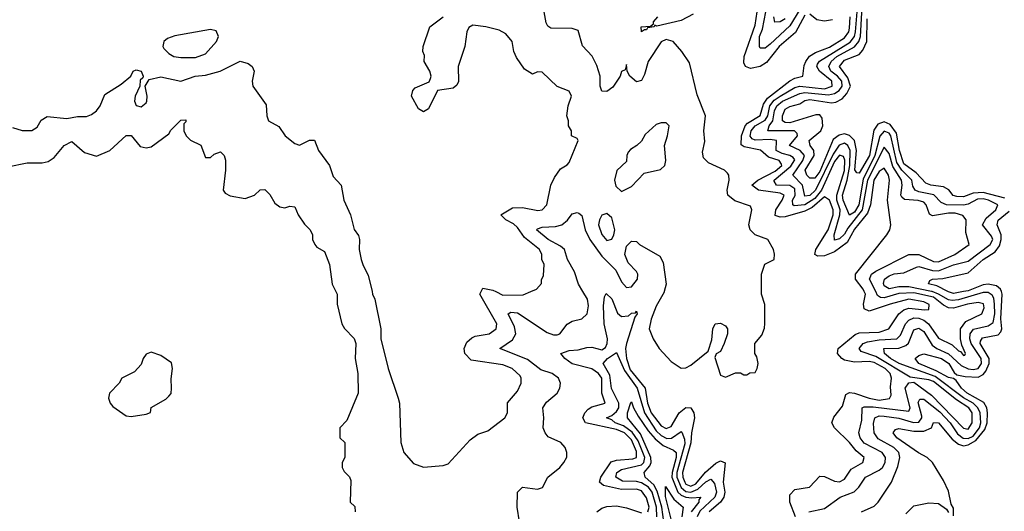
# Model space of a CAD drawing. Header units: inches. Extents: x 2601469 to 2753575, y 449403 to 582909.
# Tile 7 of 256: x 2634600 to 2638575, y 469113 to 471099. Entities that reach past the tile are written whole.
import ezdxf

# ---------------------------------------------------------------- set-up
doc = ezdxf.new("R2010")
doc.units = ezdxf.units.IN
doc.header["$MEASUREMENT"] = 0
doc.layers.add('C6436', color=7, linetype='Continuous')
doc.layers.add('C6437', color=7, linetype='Continuous')

msp = doc.modelspace()

# ---------------------------------------------------------------- linework, layer by layer
at = {"layer": 'C6436', "color": 4}
for points, elevation in [([(2635876.7, 470000), (2635882, 469990), (2635881, 469950), (2635901, 469870), (2635910.7, 469850.7), (2635950.4, 469810.4), (2635957.3, 469790), (2635954.8, 469730), (2635964.7, 469670), (2635966.8, 469590), (2635921, 469479), (2635892, 469450), (2635892, 469410), (2635912, 469390), (2635912, 469330), (2635902, 469310), (2635902, 469290), (2635910, 469274), (2635931.6, 469251.6), (2635936.9, 469236.9), (2635934, 469150), (2635952.7, 469132.7), (2635954, 469110)], 24), ([(2636022.6, 470000), (2636024.9, 469990), (2636033.4, 469970), (2636058, 469850), (2636058, 469810), (2636088, 469690), (2636128.2, 469570), (2636132.7, 469550), (2636138.8, 469390), (2636150.9, 469350.9), (2636190, 469306), (2636230, 469291.3), (2636310, 469298), (2636330, 469304.7), (2636418, 469402), (2636450, 469424.7), (2636490, 469438), (2636558, 469490), (2636568.7, 469510), (2636569.3, 469550.7), (2636610, 469598), (2636625.2, 469630), (2636625.2, 469650), (2636620.2, 469660.2), (2636588.7, 469690), (2636550, 469703.7), (2636423.1, 469723.1), (2636397, 469750), (2636394.5, 469770), (2636404.5, 469795.5), (2636426, 469814), (2636439.3, 469820.7), (2636495.3, 469830), (2636524, 469850), (2636526, 469870), (2636458, 469990), (2636463, 470000)], 28), ([(2636522, 470000), (2636550, 469986), (2636633.2, 469986.8), (2636663.2, 470000)], 28), ([(2636618, 469070), (2636608.7, 469130), (2636609.4, 469190.6), (2636630, 469210.8), (2636690, 469201.6), (2636711.1, 469208.9), (2636732.7, 469250), (2636781.2, 469290), (2636797.2, 469310), (2636809.1, 469330.9), (2636809.2, 469350), (2636802.7, 469370), (2636785.2, 469390), (2636733.3, 469413.3), (2636720.9, 469430), (2636714, 469450), (2636716.2, 469490), (2636712.3, 469530), (2636726.6, 469553.4), (2636769.3, 469590), (2636780.9, 469610), (2636783.7, 469630), (2636775.1, 469650), (2636750, 469669.4), (2636703.6, 469683.6), (2636650, 469725.6), (2636539, 469770), (2636590, 469805.3), (2636602.7, 469830), (2636598, 469858), (2636572.7, 469910), (2636582.8, 469917.2), (2636610, 469914.9), (2636730, 469834.9), (2636754.8, 469825.2), (2636770, 469825), (2636780.7, 469830), (2636810.8, 469869.2), (2636830, 469880.3), (2636869.7, 469890.3), (2636891.2, 469910), (2636896.8, 469943.2), (2636891.8, 469970), (2636874.1, 470000)], 24), ([(2637135.8, 469110), (2637140.9, 469130), (2637130, 469167), (2637110, 469195.3), (2637090, 469201.5), (2637030, 469200.3), (2636957.5, 469217.5), (2636940.7, 469230), (2636946.3, 469250), (2636987.4, 469312.6), (2637010, 469319.6), (2637075.9, 469324.1), (2637089.7, 469330.3), (2637090, 469354.5), (2637070, 469400.9), (2637042, 469430), (2637010, 469442.8), (2636883.7, 469470), (2636873.6, 469490), (2636881.6, 469510), (2636894.6, 469525.4), (2636910, 469534.4), (2636964, 469550), (2636949.6, 469590), (2636950.8, 469650), (2636936.4, 469670), (2636910, 469687.6), (2636830, 469708.1), (2636800.5, 469730), (2636785.2, 469750), (2636817.8, 469762.2), (2636854.8, 469765.3), (2636890, 469774.9), (2636910, 469775.6), (2636950, 469764.7), (2636965.1, 469774.9), (2636971.8, 469790), (2636972.5, 469810), (2636959.5, 469870), (2636956.8, 469943.2), (2636961.1, 469978.9), (2636967.7, 469992.3), (2636990, 469970.4), (2637013.6, 469913.6), (2637030, 469899.2), (2637057.5, 469902.5), (2637070, 469912.8), (2637085.6, 469914.4), (2637090, 469921), (2637092.3, 469910), (2637083.1, 469896.9), (2637049.4, 469790), (2637046.4, 469770), (2637050.1, 469730), (2637064.8, 469684.8), (2637124.6, 469610), (2637134, 469550), (2637149.4, 469510), (2637190, 469457.8), (2637210, 469447.1), (2637230, 469455.3), (2637262.6, 469510), (2637290, 469532.4), (2637310, 469530.6), (2637322, 469510), (2637324.7, 469490), (2637312.6, 469430), (2637310.1, 469389.9), (2637276.1, 469270), (2637277.3, 469250), (2637285.1, 469230), (2637290, 469222.8), (2637310, 469214.5), (2637330, 469224.3), (2637369, 469271), (2637410, 469307.8), (2637430, 469317), (2637448.1, 469308.1), (2637440.2, 469230), (2637446.7, 469190), (2637442.9, 469170), (2637429.1, 469150), (2637384, 469110)], 16), ([(2637202.2, 470000), (2637201.8, 469998.2), (2637170, 469940.9), (2637148.9, 469888.9), (2637141.6, 469850), (2637157.3, 469810), (2637182, 469770), (2637230, 469718.4), (2637270, 469690.4), (2637290, 469692.4), (2637310, 469702.4), (2637380.2, 469759.8), (2637394.6, 469805.4), (2637398, 469850), (2637408, 469870), (2637430, 469872), (2637450, 469862), (2637458, 469850), (2637458, 469830), (2637444.7, 469790), (2637430, 469758), (2637411.6, 469748.4), (2637406, 469734), (2637430, 469662), (2637450, 469654), (2637490, 469672), (2637510, 469672), (2637523.6, 469663.6), (2637536.4, 469663.6), (2637548.4, 469671.6), (2637570, 469674), (2637578, 469690), (2637582, 469710), (2637576.4, 469736.4), (2637568, 469750), (2637568, 469790), (2637596.4, 469823.6), (2637607.3, 469852.7), (2637608.4, 469871.6), (2637608.4, 469948.4), (2637595.3, 469990), (2637595.3, 470000)], 24), ([(2637731.9, 469090), (2637709.8, 469150), (2637710, 469178.8), (2637730, 469200.4), (2637789.4, 469210.6), (2637830, 469254), (2637850, 469253), (2637890, 469234), (2637910, 469232.4), (2637930, 469243), (2637957.4, 469282.6), (2638004, 469310), (2638009.2, 469330), (2637977.2, 469357.2), (2637950, 469391.2), (2637889.5, 469450), (2637879.3, 469470), (2637886.8, 469493.2), (2637922, 469538), (2637934.9, 469585.1), (2637950, 469592.6), (2637970, 469590.2), (2638029.5, 469569.5), (2638070, 469562), (2638112.1, 469567.9), (2638118.6, 469581.4), (2638115.8, 469615.8), (2638119.7, 469650), (2638114, 469670), (2638094.2, 469690), (2638050, 469713.9), (2638030, 469717.7), (2637970, 469715), (2637930, 469723.8), (2637918.7, 469730), (2637901.3, 469750), (2637905.1, 469770), (2637972.8, 469827.2), (2637990, 469833.1), (2638070, 469836.5), (2638109.5, 469850), (2638149.7, 469910.3), (2638170, 469927), (2638190, 469933), (2638253.9, 469926.1), (2638270, 469928.2), (2638271.8, 469948.2), (2638250, 469958.3), (2638190, 469969.4), (2638114, 469950), (2638030, 469920.5), (2638009.6, 469930), (2638006.9, 469950), (2638014.8, 469990), (2638010.1, 470000)], 16), ([(2637786, 469110), (2637850, 469123.7), (2637912.7, 469170), (2637968.5, 469191.5), (2637987.6, 469210), (2638014.5, 469250), (2638070, 469278.9), (2638083, 469290), (2638094.8, 469310), (2638095.1, 469330), (2638081.6, 469350), (2638010, 469388.5), (2637993, 469410), (2637987.6, 469430), (2637999.8, 469480.2), (2638002, 469530), (2638010, 469534.3), (2638045.3, 469534.7), (2638190, 469517.3), (2638194.8, 469530), (2638175.1, 469610), (2638190, 469631), (2638210, 469634), (2638281.2, 469581.2), (2638410, 469448.9), (2638430, 469444.2), (2638445.4, 469470), (2638445.6, 469510), (2638431.7, 469530), (2638382.6, 469562.5), (2638290, 469636.5), (2638270, 469644), (2638194.6, 469654.6), (2638057.3, 469737.4), (2637998, 469758), (2637989.6, 469770), (2638005.1, 469790), (2638022.8, 469797.2), (2638070, 469805.7), (2638140.9, 469810), (2638155.7, 469824.3), (2638176.8, 469870), (2638190, 469884.9), (2638210, 469893.7), (2638230, 469892.7), (2638250, 469884.5), (2638269.5, 469869.5), (2638310, 469812.7), (2638364.9, 469785), (2638390, 469760.5), (2638398.4, 469758.4), (2638410, 469742), (2638416.6, 469743.4), (2638419.3, 469750), (2638403.9, 469783.9), (2638398.3, 469810), (2638399.1, 469850), (2638420.2, 469879.8), (2638484.5, 469910), (2638494, 469934), (2638490.8, 469950.8), (2638470, 469955.6), (2638427.3, 469950), (2638370, 469933.3), (2638350, 469935), (2638330, 469945.1), (2638290, 469977.3), (2638210, 469994.9), (2638150, 469992.8), (2638090, 469974.8), (2638076.1, 469976.1), (2638063.9, 469983.9), (2638056, 470000)], 12), ([(2637999.3, 469110), (2638050, 469134), (2638066, 469150), (2638119.5, 469230), (2638145.7, 469294.3), (2638153.6, 469330), (2638149.7, 469350), (2638129.6, 469370), (2638065.7, 469405.7), (2638049.8, 469429.8), (2638047.3, 469467.2), (2638052.3, 469490), (2638070, 469497.8), (2638090, 469497.5), (2638150, 469489.3), (2638208.8, 469471.2), (2638230, 469472.9), (2638242.8, 469490), (2638242.6, 469497.4), (2638227.9, 469552.1), (2638234.5, 469565.5), (2638250, 469566), (2638314.5, 469514.5), (2638356.6, 469470), (2638386, 469426), (2638408.6, 469408.7), (2638430, 469406.6), (2638450, 469416.8), (2638475, 469450), (2638480.2, 469470), (2638478, 469510), (2638468.1, 469530), (2638449, 469549), (2638410, 469571.2), (2638296.7, 469656.7), (2638150.2, 469709.8), (2638115.4, 469730), (2638091.8, 469750), (2638089.2, 469770), (2638150, 469771.1), (2638177.5, 469782.5), (2638188, 469792.1), (2638210, 469845.5), (2638230, 469852.6), (2638250, 469839.5), (2638283.6, 469783.6), (2638303.1, 469770), (2638350, 469749.3), (2638401.5, 469701.5), (2638430, 469688), (2638450, 469685.5), (2638469.8, 469690.2), (2638483.8, 469710), (2638482, 469730), (2638441, 469790), (2638436, 469810), (2638437.2, 469830), (2638451.6, 469848.4), (2638510, 469862.4), (2638530, 469875.5), (2638536.5, 469910), (2638536.3, 469950), (2638533.1, 469973.1), (2638526.4, 469986.4), (2638510, 469996.8), (2638490, 469996), (2638390, 469966.7), (2638364.4, 469964.4), (2638350, 469966.3), (2638310.3, 469990.3), (2638284.2, 470000)], 8), ([(2638370, 469094), (2638370, 469126), (2638361.3, 469141.3), (2638350, 469194), (2638330, 469237.2), (2638285.1, 469310), (2638263.7, 469330), (2638228.8, 469348.8), (2638142, 469410), (2638127, 469430), (2638136.5, 469443.5), (2638150, 469447.3), (2638210, 469436.5), (2638250, 469436.1), (2638280.9, 469450), (2638290, 469471.3), (2638309.3, 469470.7), (2638364.5, 469404.5), (2638390, 469383.6), (2638410, 469377.8), (2638430, 469380.9), (2638460.8, 469399.2), (2638497.2, 469442.8), (2638506.1, 469470), (2638507.6, 469510), (2638505, 469530), (2638492.2, 469552.2), (2638426, 469590), (2638403.1, 469610), (2638381.6, 469641.6), (2638369.8, 469649.8), (2638350, 469653.6), (2638300.3, 469680.4), (2638229.6, 469710), (2638215.1, 469730), (2638230, 469741.6), (2638250, 469748.5), (2638322, 469730), (2638351.2, 469710), (2638372.9, 469672.9), (2638384, 469664), (2638417.1, 469657.1), (2638470, 469654), (2638490, 469665.3), (2638500.9, 469679.1), (2638514.6, 469710), (2638514.8, 469730), (2638478.3, 469790), (2638479.6, 469800.4), (2638487.2, 469812.8), (2638550, 469825.5), (2638561.8, 469838.2), (2638565.3, 469850), (2638561.5, 469890), (2638567, 469990), (2638563.4, 470000)], 4), ([(2638411, 470000), (2638370, 469993.1), (2638350, 469998.8), (2638347.7, 470000)], 4), ([(2637172, 469090), (2637170.9, 469130), (2637153.2, 469190), (2637139, 469210), (2637110, 469227.9), (2637090, 469232.9), (2637033.9, 469233.9), (2637006.9, 469250), (2637011.3, 469270), (2637030, 469281.2), (2637110, 469300.2), (2637119.8, 469310), (2637123.6, 469330), (2637096.8, 469396.8), (2637072.1, 469432.1), (2637037.9, 469457.9), (2637004.5, 469470), (2636990, 469481.6), (2636968.7, 469490), (2636990, 469499.3), (2637010, 469515.6), (2637019.4, 469530), (2637019, 469550), (2636989.2, 469609.2), (2636982.3, 469662.3), (2636955.1, 469710), (2636973.6, 469730), (2637010, 469754.4), (2637041.6, 469681.6), (2637092.6, 469610), (2637122.6, 469510), (2637170, 469438.4), (2637190, 469418.9), (2637212.7, 469407.3), (2637232.1, 469407.9), (2637270, 469434.9), (2637272.9, 469432.9), (2637284.3, 469404.3), (2637285.4, 469385.4), (2637253.4, 469270), (2637253.4, 469250), (2637270, 469209.3), (2637290, 469192.1), (2637310, 469190.1), (2637338.5, 469201.5), (2637370, 469231.3), (2637390, 469243.1), (2637404.6, 469224.6), (2637413.4, 469190), (2637406.4, 469170), (2637346.3, 469113.7), (2637335.8, 469090)], 12), ([(2637200.6, 469070), (2637192.2, 469130), (2637174.3, 469194.3), (2637159.9, 469219.9), (2637125.4, 469250), (2637121.3, 469270), (2637143.8, 469296.2), (2637149.2, 469310), (2637148.6, 469330), (2637106.3, 469426.3), (2637053.6, 469490), (2637054, 469510), (2637067.2, 469552.8), (2637070, 469554.8), (2637078.4, 469530), (2637097.2, 469497.2), (2637137.6, 469437.6), (2637165.5, 469405.5), (2637198, 469378), (2637239.8, 469359.8), (2637250, 469350.5), (2637250.1, 469330), (2637233.9, 469270), (2637233.1, 469250), (2637257.7, 469190), (2637270, 469177.7), (2637290, 469170.1), (2637313, 469167), (2637350.6, 469170), (2637341.4, 469158.6), (2637342.3, 469150), (2637310.9, 469110)], 8), ([(2637232.8, 469070), (2637207.7, 469172.3), (2637207.7, 469212.3), (2637241.4, 469161.4), (2637278, 469130), (2637272.9, 469090)], 4), ([(2638178, 469102), (2638210, 469134.8), (2638270, 469147.3), (2638310, 469144.9), (2638341.6, 469121.6), (2638350, 469107.3)], 4), ([(2636929.5, 469110), (2636950, 469125.3), (2636970, 469132.4), (2637010, 469135.3), (2637050, 469127.1), (2637110, 469106.7)], 16)]:
    msp.add_lwpolyline(points, dxfattribs=dict(at, elevation=elevation))
at = {"layer": 'C6436', "color": 4, "elevation": 24}
msp.add_lwpolyline([(2635130, 469755.3), (2635110, 469748), (2635098, 469730), (2635090, 469706), (2635063.6, 469676.4), (2635012, 469650), (2635002, 469630), (2634962, 469590), (2634958, 469570), (2634964.7, 469550), (2634976, 469536), (2635030, 469498), (2635050, 469496), (2635110, 469504.7), (2635128, 469512), (2635130, 469532), (2635190, 469566), (2635202.5, 469577.5), (2635211.1, 469588.9), (2635213.3, 469610), (2635211.7, 469648.3), (2635217.2, 469690), (2635212.1, 469712.1), (2635170, 469742)], close=True, dxfattribs=at)
at = {"layer": 'C6437', "color": 4}
for points, elevation in [([(2637595.3, 470000), (2637595.3, 470070), (2637609.1, 470110.9), (2637646, 470130), (2637648, 470152), (2637644, 470170), (2637621.2, 470210), (2637570, 470229.4), (2637549.7, 470249.7), (2637543.6, 470270), (2637555.8, 470330), (2637550, 470345.2), (2637487.3, 470367.3), (2637459.6, 470390), (2637455.8, 470410), (2637464.5, 470450), (2637463.7, 470470), (2637458, 470478), (2637445.2, 470490), (2637380.3, 470520.3), (2637360.7, 470540.7), (2637357.2, 470562.8), (2637366, 470606), (2637362.7, 470650), (2637368.7, 470710), (2637335.3, 470795.3), (2637304.1, 470924.1), (2637272.7, 470970), (2637238, 471010), (2637210, 471018.3), (2637190, 471009.6), (2637137.3, 470930), (2637123, 470877), (2637110, 470852.3), (2637090, 470847), (2637062.7, 470870), (2637052.3, 470890), (2637050, 470918), (2637044.7, 470895.3), (2637030, 470888.7), (2637024.4, 470870), (2636994.2, 470825.8), (2636970, 470807.8), (2636950, 470809.4), (2636943.5, 470830), (2636944, 470870), (2636930, 470914), (2636911.2, 470951.2), (2636872.7, 470992.7), (2636854.2, 471054.2), (2636830, 471062.4), (2636744.2, 471064.2), (2636732.5, 471072.5), (2636725.3, 471085.3), (2636716.8, 471130)], 24), ([(2637770, 471117.4), (2637732.9, 471047.1), (2637666.7, 470990), (2637615, 470925), (2637589.5, 470909.5), (2637550, 470900.7), (2637529.7, 470909.7), (2637524.2, 470924.2), (2637524.7, 470950), (2637570, 471076), (2637577.8, 471130)], 16), ([(2638056, 470000), (2638031.1, 470050), (2638038.7, 470070), (2638057.3, 470082.7), (2638190, 470150.3), (2638230, 470150.3), (2638290, 470122.3), (2638310, 470120.3), (2638376, 470150), (2638434, 470190), (2638419.5, 470239.5), (2638421.6, 470290), (2638408.2, 470308.2), (2638376.4, 470316.4), (2638350, 470317.3), (2638285.6, 470305.6), (2638273, 470313), (2638260.5, 470350), (2638250, 470361.3), (2638227.7, 470367.7), (2638172.3, 470372.3), (2638161.6, 470381.6), (2638157.4, 470390), (2638163.1, 470430), (2638160.9, 470450), (2638125.8, 470505.8), (2638110, 470558), (2638090, 470582.9), (2638023.4, 470450), (2638002, 470330), (2637943.7, 470256.3), (2637930, 470232.4), (2637910, 470212.8), (2637890, 470208), (2637888.1, 470230), (2637911.8, 470310), (2637912.3, 470330), (2637899.6, 470370), (2637898.5, 470390), (2637929.8, 470489.8), (2637931.5, 470531.5), (2637925.6, 470545.6), (2637910, 470550.9), (2637890, 470525.1), (2637836.8, 470410), (2637810, 470376.1), (2637770, 470350.5), (2637727.1, 470347.1), (2637720.9, 470350), (2637720.4, 470370), (2637731.2, 470388.8), (2637730, 470415.8), (2637710, 470428.8), (2637655.3, 470430), (2637646.5, 470446.5), (2637646.6, 470450), (2637713.7, 470506.3), (2637730, 470531.8), (2637722.5, 470542.5), (2637709.9, 470549.9), (2637678.1, 470558.1), (2637654.3, 470570), (2637655.1, 470610), (2637630, 470615), (2637570, 470611.8), (2637557.4, 470617.4), (2637548.6, 470628.6), (2637552.8, 470650), (2637570, 470669.1), (2637610, 470692.4), (2637620.2, 470710), (2637629, 470751), (2637646.4, 470773.6), (2637670, 470789.5), (2637730, 470825.2), (2637750, 470830.2), (2637850, 470818.6), (2637880.4, 470830), (2637878.5, 470850), (2637829.7, 470890), (2637818.3, 470910), (2637821.6, 470918.4), (2637828.5, 470931.5), (2637952.8, 471007.2), (2637969.9, 471030), (2637975.2, 471050), (2637981, 471130)], 12), ([(2637750, 471139.8), (2637710, 471073.5), (2637630, 470999.7), (2637610, 470983), (2637590, 470983.7), (2637586.6, 470990), (2637587.1, 471030), (2637599.3, 471060.8), (2637612.2, 471130)], 12), ([(2638284.2, 470000), (2638281.1, 470001.1), (2638190, 470019.6), (2638150, 470019), (2638110, 470011.3), (2638090, 470023.7), (2638087.4, 470032.6), (2638091.8, 470050), (2638110, 470063.7), (2638130, 470072.4), (2638170, 470075.3), (2638220.6, 470099.4), (2638230, 470101.5), (2638285.1, 470085.1), (2638310, 470084.6), (2638370, 470108.3), (2638430, 470123.6), (2638518.7, 470190), (2638528.6, 470210), (2638524.1, 470224.1), (2638487.8, 470270), (2638502.8, 470297.2), (2638540.5, 470330), (2638549.6, 470350), (2638511.8, 470370), (2638490, 470374.4), (2638466.9, 470373.1), (2638430, 470352.8), (2638411, 470349), (2638342, 470350), (2638319.8, 470359.8), (2638291.3, 470391.3), (2638230, 470403.1), (2638215.6, 470410), (2638206.3, 470426.3), (2638201.8, 470450), (2638161.3, 470490), (2638141.8, 470521.8), (2638117, 470630), (2638110, 470640.3), (2638090, 470648.6), (2638072.2, 470627.8), (2638052.1, 470550), (2638005.3, 470454.7), (2637987.7, 470350), (2637970, 470320.8), (2637950, 470308.4), (2637925.2, 470370), (2637922.4, 470390), (2637940.7, 470450), (2637951.4, 470510), (2637952.4, 470570), (2637943.1, 470590), (2637930, 470599.8), (2637908.6, 470591.4), (2637884.5, 470555.5), (2637812.5, 470410), (2637790, 470388.2), (2637770, 470385.7), (2637761.1, 470430), (2637721.3, 470470), (2637762.2, 470530), (2637768.8, 470550), (2637750.5, 470570.5), (2637708.2, 470590), (2637739.7, 470630), (2637738.6, 470638.6), (2637728, 470650), (2637621.2, 470650), (2637626, 470670), (2637640.2, 470690), (2637648, 470730), (2637657, 470750), (2637679.8, 470770), (2637750, 470800.6), (2637770, 470804.8), (2637865.4, 470794.6), (2637890, 470800.1), (2637908.1, 470811.9), (2637920.2, 470830), (2637918.7, 470850), (2637902, 470870), (2637875.1, 470890), (2637866.4, 470910), (2637876.5, 470930), (2637899.3, 470950), (2637971, 470989), (2637987.5, 471010), (2637994.1, 471030), (2638001.4, 471150)], 8), ([(2636663.2, 470000), (2636686, 470010), (2636707.3, 470032.7), (2636707.3, 470047.3), (2636715.3, 470064.7), (2636718, 470110), (2636708, 470130), (2636708, 470150), (2636699, 470170), (2636638.5, 470218.5), (2636610, 470259.5), (2636594, 470274), (2636562, 470290), (2636542, 470310), (2636590, 470339.1), (2636630, 470340.5), (2636691.9, 470328.1), (2636708.9, 470331.1), (2636728, 470350), (2636744, 470430), (2636758.6, 470461.4), (2636784, 470496), (2636810, 470512), (2636818, 470522), (2636855.3, 470610), (2636850, 470618), (2636828, 470630), (2636828, 470650), (2636815.3, 470670), (2636815.3, 470690), (2636808.7, 470710), (2636814, 470750), (2636828, 470790), (2636818, 470810), (2636770, 470828), (2636710, 470886), (2636690, 470888), (2636670, 470878), (2636638, 470898), (2636605.6, 470945.6), (2636595.3, 470970), (2636588.7, 471010), (2636562, 471042), (2636535.5, 471055.5), (2636482, 471070), (2636430, 471075.8), (2636413.7, 471066.3), (2636405.3, 471050), (2636397, 470990), (2636370.5, 470910), (2636371, 470849), (2636365.4, 470834.6), (2636350, 470822), (2636287.1, 470812.9), (2636250, 470738), (2636230, 470726), (2636210, 470738), (2636181.2, 470790), (2636187.2, 470812.8), (2636197, 470823), (2636252.7, 470847.3), (2636258.9, 470861.1), (2636260.9, 470870), (2636255.1, 470890), (2636233.2, 470930), (2636233.6, 470953.6), (2636228, 470970), (2636228.7, 470990), (2636255.3, 471070), (2636309.2, 471110)], 28), ([(2637319.4, 471120.6), (2637270, 471094.8), (2637172.3, 471072.3), (2637163.6, 471076.4), (2637162, 471070), (2637134.4, 471065.6), (2637130, 471058), (2637122, 471058), (2637110, 471049.7), (2637109, 471070), (2637147.2, 471072.8), (2637158.9, 471081.1), (2637158.4, 471090), (2637175.8, 471110)], 16), ([(2638010.1, 470000), (2638005.4, 470010), (2637974, 470050), (2637974.3, 470070), (2638101.2, 470230), (2638113.2, 470250), (2638117.2, 470270), (2638103.5, 470370), (2638112.4, 470450), (2638107.8, 470470), (2638090, 470498.4), (2638070, 470485.6), (2638048.1, 470450), (2638034.9, 470350), (2638023.1, 470316.9), (2637970, 470251.9), (2637941, 470199), (2637890, 470161.2), (2637850, 470145.3), (2637822.8, 470142.8), (2637809.7, 470149.7), (2637814.7, 470170), (2637864.6, 470250), (2637884.4, 470310), (2637883.8, 470330), (2637870, 470369.5), (2637850, 470383), (2637799.9, 470340.1), (2637770, 470325.2), (2637690, 470302.8), (2637670, 470300.4), (2637650, 470307.6), (2637652.6, 470330), (2637678.8, 470370), (2637686, 470390), (2637670, 470397.7), (2637582.7, 470410), (2637555.6, 470430), (2637579.6, 470450), (2637650, 470487), (2637676.4, 470510), (2637675.5, 470515.5), (2637666.6, 470530), (2637622.7, 470542.7), (2637591.6, 470571.6), (2637525.2, 470585.2), (2637512.9, 470592.9), (2637514.2, 470630), (2637528.7, 470670), (2637538.9, 470681.1), (2637589, 470711), (2637603, 470757), (2637618.8, 470781.2), (2637710, 470851.7), (2637730, 470862.4), (2637761.2, 470870), (2637767.3, 470912.8), (2637773.5, 470930), (2637788.9, 470951.1), (2637813.6, 470966.4), (2637870, 470987.6), (2637930, 471025.2), (2637947.3, 471050), (2637950, 471064.7), (2637953.3, 471110)], 16), ([(2637690, 471102.6), (2637670, 471089.7), (2637648.4, 471088.4), (2637644.4, 471110)], 8), ([(2638578, 470378), (2638490, 470399.9), (2638450, 470397.5), (2638410, 470382.5), (2638383.7, 470383.7), (2638369, 470389), (2638351.7, 470411.7), (2638330, 470423.9), (2638279, 470430), (2638258.6, 470438.6), (2638219.9, 470479.9), (2638170, 470516.9), (2638152.5, 470570), (2638140, 470640), (2638115, 470675), (2638090, 470685.3), (2638064.1, 470675.9), (2638048.2, 470651.8), (2638031.6, 470550), (2637990, 470478.4), (2637980.1, 470480.1), (2637971.6, 470491.6), (2637978.4, 470570), (2637970.7, 470610.7), (2637950.8, 470630.8), (2637930, 470636.8), (2637908.5, 470631.5), (2637884.8, 470615.2), (2637830, 470485.7), (2637810, 470458.3), (2637790, 470458), (2637778, 470470), (2637771.1, 470490), (2637807.7, 470550), (2637806.9, 470570), (2637791.8, 470590), (2637787.8, 470610), (2637834.3, 470650), (2637842.3, 470670), (2637840.5, 470700.5), (2637830, 470714.5), (2637813.8, 470713.8), (2637710, 470681.6), (2637690, 470683.1), (2637679.7, 470690), (2637679.8, 470710), (2637690, 470737), (2637710, 470748.5), (2637750, 470758.3), (2637770, 470772.2), (2637790, 470776), (2637877.1, 470762.9), (2637894.8, 470765.3), (2637921, 470779), (2637939.9, 470800.1), (2637954.5, 470830), (2637943.9, 470863.9), (2637909.8, 470910), (2637930, 470934.4), (2637990, 470958), (2638004.7, 470975.3), (2638020.3, 471010), (2638022.3, 471102.3)], 4), ([(2637881.5, 471098.5), (2637850, 471093), (2637818.4, 471098.4), (2637790, 471120.5)], 16), ([(2634570, 470662.8), (2634610, 470651), (2634648.9, 470651.1), (2634670, 470664.7), (2634686.8, 470693.2), (2634710, 470706.8), (2634790, 470698.8), (2634832.9, 470707.1), (2634870, 470706.8), (2634890, 470716), (2634909.3, 470730.7), (2634924, 470750), (2634943.1, 470796.9), (2635010, 470838), (2635048, 470870), (2635058, 470890), (2635070, 470896), (2635090, 470890.8), (2635098, 470870), (2635096.9, 470863.1), (2635086, 470854), (2635084.7, 470830), (2635066, 470790), (2635062.8, 470770), (2635070, 470752), (2635090, 470746), (2635110, 470762), (2635113.2, 470770), (2635114, 470790), (2635106, 470830), (2635122.7, 470857.3), (2635170, 470868.2), (2635250, 470850.5), (2635308, 470870), (2635350, 470874), (2635409.7, 470890.3), (2635490, 470931), (2635522, 470922), (2635538, 470910), (2635546, 470890), (2635538, 470850), (2635541, 470830), (2635594.4, 470754.4), (2635598, 470710), (2635604.7, 470690), (2635646.4, 470666.4), (2635671.3, 470630), (2635710, 470598), (2635730, 470592), (2635770, 470611.3), (2635790, 470611.3), (2635806.8, 470570), (2635850.7, 470510), (2635864.9, 470464.9), (2635897.3, 470430), (2635908, 470370), (2635934.9, 470310), (2635950.5, 470250.5), (2635967.1, 470227.1), (2635971.3, 470210), (2635970.7, 470170), (2635979.1, 470130), (2635986.2, 470106.2), (2636007.1, 470067.1), (2636022.6, 470000)], 28), ([(2634550, 470504), (2634630, 470520.7), (2634690, 470520.7), (2634714.5, 470525.5), (2634738.4, 470541.6), (2634779, 470590), (2634810, 470606), (2634861.6, 470561.6), (2634910, 470547.7), (2634964, 470570), (2635030, 470631), (2635050, 470631.3), (2635086, 470586), (2635110, 470581), (2635130, 470584.7), (2635202, 470638), (2635210, 470652), (2635250, 470692), (2635270, 470694), (2635270, 470686), (2635262, 470678), (2635262, 470650), (2635271.3, 470630), (2635290, 470611.3), (2635331.1, 470591.1), (2635350, 470542), (2635370, 470542), (2635384.7, 470555.3), (2635410, 470564.7), (2635424.7, 470550), (2635430.6, 470530.6), (2635430.6, 470490.6), (2635421, 470410), (2635430, 470398), (2635450, 470386.8), (2635510, 470376), (2635548, 470390), (2635570, 470411.3), (2635590, 470412), (2635610, 470392), (2635630, 470358), (2635650, 470342), (2635670, 470338), (2635690, 470344.7), (2635710, 470342), (2635724.7, 470310), (2635750, 470272), (2635772, 470250), (2635782, 470230), (2635782, 470210), (2635792, 470190), (2635799.6, 470179.6), (2635830, 470162), (2635850.8, 470110), (2635861, 470030), (2635876.7, 470000)], 24), ([(2636874.1, 470000), (2636856.5, 470030), (2636840.3, 470080.3), (2636811, 470130), (2636799.7, 470170), (2636784, 470184), (2636733.3, 470210), (2636687, 470250), (2636690, 470254), (2636710, 470260.4), (2636763.4, 470263.4), (2636789.3, 470270), (2636811.5, 470288.5), (2636830, 470314.9), (2636850, 470320.3), (2636857.1, 470317.1), (2636870, 470307.3), (2636883.5, 470250), (2636902.2, 470210), (2636950, 470143.2), (2637006.8, 470086.8), (2637030, 470039.1), (2637050, 470016.4), (2637070, 470019.5), (2637093.8, 470050), (2637095.3, 470070), (2637090, 470082), (2637056.3, 470116.3), (2637042.6, 470150), (2637050, 470184), (2637070, 470204), (2637090, 470202.8), (2637102.8, 470190), (2637183.9, 470143.9), (2637198.3, 470118.3), (2637210.4, 470030), (2637202.2, 470000)], 24), ([(2638347.7, 470000), (2638303.3, 470023.3), (2638268.7, 470031.3), (2638274.6, 470045.4), (2638286, 470050), (2638326.6, 470053.4), (2638430, 470075.3), (2638489.7, 470130), (2638539.1, 470160.9), (2638555.5, 470184.5), (2638562.9, 470210), (2638562.3, 470230), (2638546, 470270), (2638550.9, 470289.1), (2638595, 470325)], 4), ([(2636463, 470000), (2636470, 470014), (2636510, 470006), (2636522, 470000)], 28), ([(2638563.4, 470000), (2638559.8, 470010), (2638544.1, 470024.1), (2638510, 470030.8), (2638490, 470027.4), (2638430, 470003.2), (2638411, 470000)], 4)]:
    msp.add_lwpolyline(points, dxfattribs=dict(at, elevation=elevation))
for points, elevation in [([(2635370, 471059), (2635226.4, 471033.6), (2635196.9, 471023.1), (2635182, 471010), (2635178, 470990), (2635182, 470982), (2635201.4, 470961.4), (2635222, 470950), (2635250, 470945.5), (2635310, 470946.4), (2635350, 470960.7), (2635394, 471010), (2635402, 471030), (2635393.2, 471053.2)], 32), ([(2637210, 470682), (2637190, 470682), (2637170, 470675.3), (2637125.4, 470634.6), (2637110, 470608), (2637092, 470590), (2637065.4, 470574.6), (2637056.9, 470563.1), (2637051.3, 470550), (2637050, 470526), (2637011.1, 470488.9), (2637001, 470450), (2637006.4, 470426.4), (2637030, 470404.7), (2637070, 470424.7), (2637120.9, 470479.1), (2637186.8, 470493.2), (2637205.2, 470510), (2637209.2, 470530), (2637203.7, 470590), (2637216, 470630), (2637222, 470670)], 28), ([(2636970, 470315.3), (2636950, 470308.7), (2636940.7, 470290), (2636937.3, 470270), (2636950, 470231.3), (2636970, 470206), (2636990, 470211.3), (2636999.3, 470230), (2637002.7, 470250), (2636990, 470298)], 28)]:
    msp.add_lwpolyline(points, close=True, dxfattribs=dict(at, elevation=elevation))

doc.saveas('drawing.dxf')
